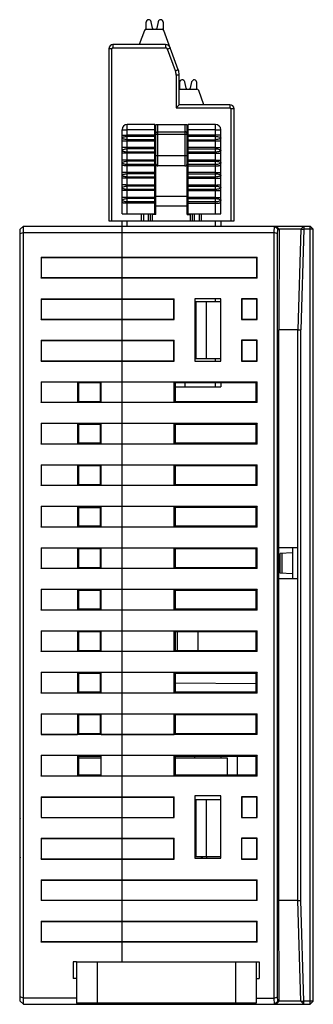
# Model space of a CAD drawing. Extents: x 1653 to 2131, y -357 to 2652.
# Tile 5 of 34: x 1759 to 1787, y -60 to 35. Entities that reach past the tile are written whole.
import ezdxf

# ---------------------------------------------------------------- set-up
doc = ezdxf.new("R2010")
doc.units = 0
doc.header["$LTSCALE"] = 30.734
doc.header["$MEASUREMENT"] = 0
doc.layers.get('0').update_dxf_attribs({"linetype": 'CONTINUOUS'})
doc.layers.add('7_ALL_FEATURES', color=7, linetype='CONTINUOUS')

msp = doc.modelspace()

# ---------------------------------------------------------------- linework, layer by layer
at = {"color": 7, "linetype": 'Continuous'}
for p, q in [((1764.353, -56.106), (1781.653, -56.106)), ((1764.353, -56.106), (1764.353, -60.106)), ((1766.353, -56.106), (1766.353, -60.106)), ((1779.653, -56.106), (1779.653, -60.106)), ((1781.653, -56.106), (1781.653, -60.106)), ((1781.653, -60.106), (1764.353, -60.106))]:
    msp.add_line(p, q, dxfattribs=at)
at = {"layer": '7_ALL_FEATURES', "color": 7, "linetype": 'Continuous'}
for p, q in [((1771.063, 33.794), (1771.063, 34.444)), ((1771.692, 33.886), (1771.557, 34.498)), ((1772.218, 34.498), (1772.083, 33.886)), ((1772.713, 34.442), (1772.713, 33.752)), ((1770.896, 33.663), (1770.398, 32.294)), ((1771.084, 33.794), (1772.596, 33.794)), ((1774.162, 29.876), (1772.784, 33.663)), ((1767.878, 32.294), (1767.878, 31.994)), ((1772.932, 32.294), (1767.878, 32.294)), ((1772.932, 32.294), (1772.932, 31.994)), ((1767.478, 31.894), (1767.478, 15.294)), ((1767.778, 31.894), (1767.478, 31.894)), ((1767.778, 15.294), (1767.778, 31.894)), ((1767.878, 31.994), (1772.932, 31.994)), ((1773.402, 31.965), (1773.12, 31.863)), ((1773.88, 29.773), (1773.12, 31.863)), ((1774.162, 29.876), (1773.88, 29.773)), ((1773.953, 29.363), (1773.953, 26.194)), ((1774.253, 29.363), (1773.953, 29.363)), ((1774.253, 26.494), (1774.253, 29.363)), ((1774.293, 28.644), (1774.293, 27.994)), ((1774.922, 28.086), (1774.787, 28.698)), ((1775.448, 28.698), (1775.313, 28.086)), ((1775.943, 27.994), (1775.943, 28.644)), ((1774.253, 27.994), (1775.942, 27.994)), ((1776.628, 26.494), (1776.129, 27.863)), ((1774.253, 26.494), (1773.953, 26.194)), ((1773.953, 26.194), (1779.128, 26.194)), ((1779.128, 26.494), (1774.253, 26.494)), ((1779.128, 26.494), (1779.128, 26.194)), ((1779.228, 26.094), (1779.228, 15.294)), ((1779.528, 26.094), (1779.228, 26.094)), ((1779.528, 15.294), (1779.528, 26.094)), ((1768.753, 15.994), (1768.753, 24.094)), ((1769.253, 15.994), (1769.253, 24.594)), ((1771.903, 24.594), (1769.253, 24.594)), ((1771.903, 24.086), (1769.253, 24.086)), ((1771.903, 15.994), (1771.903, 24.594)), ((1772.003, 15.909), (1772.003, 24.594)), ((1772.003, 24.594), (1775.003, 24.594)), ((1772.203, 20.594), (1772.203, 24.594)), ((1772.203, 23.884), (1774.803, 23.884)), ((1774.803, 24.594), (1774.803, 20.594)), ((1775.003, 15.909), (1775.003, 24.594)), ((1775.103, 15.994), (1775.103, 24.594)), ((1777.753, 24.594), (1775.103, 24.594)), ((1777.753, 24.086), (1775.103, 24.086)), ((1777.753, 15.994), (1777.753, 24.594)), ((1778.253, 15.994), (1778.253, 24.094)), ((1771.903, 23.561), (1769.253, 23.561)), ((1769.253, 23.453), (1771.903, 23.453)), ((1771.903, 23.13), (1769.253, 23.13)), ((1769.253, 23.023), (1771.903, 23.023)), ((1772.003, 23.65), (1775.003, 23.65)), ((1777.753, 23.561), (1775.103, 23.561)), ((1775.103, 23.453), (1777.753, 23.453)), ((1775.103, 23.13), (1777.753, 23.13)), ((1775.103, 23.023), (1777.753, 23.023)), ((1771.903, 22.361), (1769.253, 22.361)), ((1771.903, 22.253), (1769.253, 22.253)), ((1771.903, 21.93), (1769.253, 21.93)), ((1777.753, 22.361), (1775.103, 22.361)), ((1775.103, 22.253), (1777.753, 22.253)), ((1777.753, 21.93), (1775.103, 21.93)), ((1771.903, 21.823), (1769.253, 21.823)), ((1771.903, 21.161), (1769.253, 21.161)), ((1771.903, 21.053), (1769.253, 21.053)), ((1772.003, 21.594), (1775.003, 21.594)), ((1775.103, 21.823), (1777.753, 21.823)), ((1777.753, 21.161), (1775.103, 21.161)), ((1775.103, 21.053), (1777.753, 21.053)), ((1771.903, 20.73), (1769.253, 20.73)), ((1771.903, 20.623), (1769.253, 20.623)), ((1771.903, 19.961), (1769.253, 19.961)), ((1772.003, 20.594), (1771.903, 20.594)), ((1771.903, 20.394), (1772.003, 20.394)), ((1774.803, 20.594), (1772.203, 20.594)), ((1775.103, 20.594), (1775.003, 20.594)), ((1775.003, 20.394), (1775.103, 20.394)), ((1777.753, 20.73), (1775.103, 20.73)), ((1775.103, 20.623), (1777.753, 20.623)), ((1777.753, 19.961), (1775.103, 19.961)), ((1771.903, 19.853), (1769.253, 19.853)), ((1771.903, 19.53), (1769.253, 19.53)), ((1771.903, 19.423), (1769.253, 19.423)), ((1775.103, 19.853), (1777.753, 19.853)), ((1777.753, 19.53), (1775.103, 19.53)), ((1775.103, 19.423), (1777.753, 19.423)), ((1771.903, 18.761), (1769.253, 18.761)), ((1771.903, 18.653), (1769.253, 18.653)), ((1771.903, 18.33), (1769.253, 18.33)), ((1771.903, 18.223), (1769.253, 18.223)), ((1777.753, 18.761), (1775.103, 18.761)), ((1775.103, 18.653), (1777.753, 18.653)), ((1777.753, 18.33), (1775.103, 18.33)), ((1775.103, 18.223), (1777.753, 18.223)), ((1771.903, 17.561), (1769.253, 17.561)), ((1771.903, 17.453), (1769.253, 17.453)), ((1771.903, 17.13), (1769.253, 17.13)), ((1775.003, 17.646), (1772.003, 17.646)), ((1777.753, 17.561), (1775.103, 17.561)), ((1775.103, 17.453), (1777.753, 17.453)), ((1777.753, 17.13), (1775.103, 17.13)), ((1771.903, 17.023), (1769.253, 17.023)), ((1772.003, 16.75), (1775.003, 16.75)), ((1775.103, 17.023), (1777.753, 17.023)), ((1767.478, 15.294), (1779.528, 15.294)), ((1768.753, 15.994), (1771.903, 15.994)), ((1768.753, -56.106), (1768.753, 15.294)), ((1769.253, 14.794), (1769.253, 15.294)), ((1770.603, 15.994), (1770.603, 15.294)), ((1770.803, 15.994), (1770.803, 15.294)), ((1771.303, 15.294), (1771.303, 15.994)), ((1771.502, 15.294), (1771.496, 15.994)), ((1771.678, 15.294), (1771.678, 15.994)), ((1772.003, 15.909), (1771.678, 15.909)), ((1775.003, 15.909), (1775.328, 15.909)), ((1775.103, 15.994), (1778.253, 15.994)), ((1775.328, 15.294), (1775.328, 15.994)), ((1775.509, 15.994), (1775.503, 15.294)), ((1775.703, 15.994), (1775.703, 15.294)), ((1776.203, 15.294), (1776.203, 15.994)), ((1776.403, 15.294), (1776.403, 15.994)), ((1777.753, 14.794), (1777.753, 15.294)), ((1778.253, 15.294), (1778.253, 14.794)), ((1759.253, 14.794), (1758.953, 14.494)), ((1758.953, -59.906), (1758.953, 14.494)), ((1759.253, -60.206), (1759.253, 14.794)), ((1759.253, 14.794), (1786.853, 14.794)), ((1783.402, 14.194), (1783.424, 14.794)), ((1783.729, 14.494), (1783.424, 14.794)), ((1783.863, 14.494), (1783.574, 14.794)), ((1783.713, 14.07), (1783.729, 14.494)), ((1783.729, 14.494), (1783.863, 14.494)), ((1783.863, 14.494), (1783.853, 4.794)), ((1785.944, 14.494), (1783.863, 14.494)), ((1785.944, 14.494), (1785.653, 4.794)), ((1785.944, 14.494), (1786.253, 14.794)), ((1785.944, 14.494), (1786.244, 14.494)), ((1786.244, 14.494), (1785.953, 4.79)), ((1786.252, 14.794), (1786.244, 14.494)), ((1787.153, 14.494), (1786.244, 14.494)), ((1786.853, -60.206), (1786.853, 14.794)), ((1786.853, 14.794), (1787.153, 14.494)), ((1787.153, -59.906), (1787.153, 14.494)), ((1759.253, 14.194), (1758.953, 14.07)), ((1759.253, 14.194), (1783.402, 14.194)), ((1783.403, -59.606), (1783.403, 14.194)), ((1783.713, 14.07), (1783.403, 14.194)), ((1783.713, -59.481), (1783.713, 14.07)), ((1760.953, 11.794), (1760.953, 9.794)), ((1760.953, 11.794), (1760.973, 11.773)), ((1760.953, 11.794), (1781.753, 11.794)), ((1760.973, 11.773), (1760.973, 9.815)), ((1760.973, 11.773), (1781.732, 11.773)), ((1781.753, 11.794), (1781.732, 11.773)), ((1781.732, 9.815), (1781.732, 11.773)), ((1781.753, 9.794), (1781.753, 11.794)), ((1760.953, 9.794), (1760.973, 9.815)), ((1781.753, 9.794), (1760.953, 9.794)), ((1781.732, 9.815), (1760.973, 9.815)), ((1781.753, 9.794), (1781.732, 9.815)), ((1760.953, 7.794), (1760.953, 5.794)), ((1760.953, 7.794), (1760.973, 7.773)), ((1760.953, 7.794), (1773.753, 7.794)), ((1760.973, 7.773), (1760.973, 5.815)), ((1760.973, 7.773), (1773.732, 7.773)), ((1773.753, 7.794), (1773.732, 7.773)), ((1773.732, 5.815), (1773.732, 7.773)), ((1773.753, 5.794), (1773.753, 7.794)), ((1775.753, 7.794), (1775.753, 1.794)), ((1778.253, 7.794), (1775.753, 7.794)), ((1777.753, 7.544), (1777.753, 7.794)), ((1778.253, 1.794), (1778.253, 7.794)), ((1780.253, 7.794), (1780.253, 5.794)), ((1780.253, 7.794), (1780.273, 7.773)), ((1781.753, 7.794), (1780.253, 7.794)), ((1780.273, 7.773), (1780.273, 5.815)), ((1781.732, 7.773), (1780.273, 7.773)), ((1781.753, 7.794), (1781.732, 7.773)), ((1781.732, 5.815), (1781.732, 7.773)), ((1781.753, 5.794), (1781.753, 7.794)), ((1775.753, 7.544), (1778.253, 7.544)), ((1775.853, 7.544), (1775.853, 2.044)), ((1776.853, 7.544), (1776.853, 2.044)), ((1760.953, 5.794), (1760.973, 5.815)), ((1760.953, 5.794), (1773.753, 5.794)), ((1760.973, 5.815), (1773.732, 5.815)), ((1773.753, 5.794), (1773.732, 5.815)), ((1780.253, 5.794), (1780.273, 5.815)), ((1780.253, 5.794), (1781.753, 5.794)), ((1780.273, 5.815), (1781.732, 5.815)), ((1781.753, 5.794), (1781.732, 5.815)), ((1783.853, -50.206), (1783.853, 4.794)), ((1785.653, 4.794), (1783.853, 4.794)), ((1785.653, -50.206), (1785.653, 4.794)), ((1785.653, 4.794), (1785.953, 4.79)), ((1785.953, -50.201), (1785.953, 4.79)), ((1760.953, 3.794), (1760.953, 1.794)), ((1760.953, 3.794), (1760.973, 3.773)), ((1760.953, 3.794), (1773.753, 3.794)), ((1760.973, 3.773), (1760.973, 1.815)), ((1760.973, 3.773), (1773.732, 3.773)), ((1773.753, 3.794), (1773.732, 3.773)), ((1773.732, 1.815), (1773.732, 3.773)), ((1773.753, 1.794), (1773.753, 3.794)), ((1780.253, 3.794), (1780.253, 1.794)), ((1781.753, 3.794), (1780.253, 3.794)), ((1780.253, 3.794), (1780.273, 3.773)), ((1780.273, 3.773), (1780.273, 1.815)), ((1781.732, 3.773), (1780.273, 3.773)), ((1781.753, 3.794), (1781.732, 3.773)), ((1781.732, 1.815), (1781.732, 3.773)), ((1781.753, 1.794), (1781.753, 3.794)), ((1775.753, 2.044), (1778.253, 2.044)), ((1777.753, 1.794), (1777.753, 2.044)), ((1760.953, 1.794), (1760.973, 1.815)), ((1760.953, 1.794), (1773.753, 1.794)), ((1760.973, 1.815), (1773.732, 1.815)), ((1773.753, 1.794), (1773.732, 1.815)), ((1775.753, 1.794), (1778.253, 1.794)), ((1780.253, 1.794), (1780.273, 1.815)), ((1780.253, 1.794), (1781.753, 1.794)), ((1780.273, 1.815), (1781.732, 1.815)), ((1781.753, 1.794), (1781.732, 1.815)), ((1760.953, -0.206), (1760.953, -2.206)), ((1760.953, -0.206), (1760.973, -0.227)), ((1760.953, -0.206), (1781.753, -0.206)), ((1760.973, -0.227), (1760.973, -2.185)), ((1764.473, -0.227), (1760.973, -0.227)), ((1764.473, -0.227), (1764.473, -2.185)), ((1764.473, -0.227), (1764.565, -0.318)), ((1766.753, -0.314), (1764.565, -0.318)), ((1764.565, -0.318), (1764.565, -2.093)), ((1766.644, -0.314), (1766.644, -2.097)), ((1766.753, -2.185), (1766.753, -0.227)), ((1773.773, -0.227), (1766.753, -0.227)), ((1773.773, -2.185), (1773.773, -0.227)), ((1773.773, -0.227), (1773.86, -0.313)), ((1773.86, -0.313), (1773.86, -2.099)), ((1781.642, -0.316), (1773.86, -0.313)), ((1773.86, -0.706), (1778.253, -0.706)), ((1774.803, -0.313), (1774.803, -0.706)), ((1777.753, -0.706), (1777.753, -0.315)), ((1778.253, -0.315), (1778.253, -0.706)), ((1781.753, -0.206), (1781.642, -0.316)), ((1781.642, -2.095), (1781.642, -0.316)), ((1781.753, -2.206), (1781.753, -0.206)), ((1760.953, -2.206), (1760.973, -2.185)), ((1781.753, -2.206), (1760.953, -2.206)), ((1760.973, -2.185), (1764.473, -2.185)), ((1764.473, -2.185), (1764.565, -2.093)), ((1764.565, -2.093), (1766.753, -2.097)), ((1766.753, -2.185), (1773.773, -2.185)), ((1773.773, -2.185), (1773.86, -2.099)), ((1773.86, -2.099), (1781.642, -2.095)), ((1781.753, -2.206), (1781.642, -2.095)), ((1760.953, -4.206), (1760.953, -6.206)), ((1760.953, -4.206), (1760.973, -4.227)), ((1760.953, -4.206), (1781.753, -4.206)), ((1760.973, -4.227), (1760.973, -6.185)), ((1764.473, -4.227), (1760.973, -4.227)), ((1764.473, -4.227), (1764.473, -6.185)), ((1764.473, -4.227), (1764.565, -4.318)), ((1766.753, -4.314), (1764.565, -4.318)), ((1764.565, -4.318), (1764.565, -6.093)), ((1766.644, -4.314), (1766.644, -6.097)), ((1766.753, -6.185), (1766.753, -4.227)), ((1773.773, -4.227), (1766.753, -4.227)), ((1773.773, -6.185), (1773.773, -4.227)), ((1773.773, -4.227), (1773.86, -4.313)), ((1773.86, -4.313), (1773.86, -6.099)), ((1781.642, -4.316), (1773.86, -4.313)), ((1781.753, -4.206), (1781.642, -4.316)), ((1781.642, -6.095), (1781.642, -4.316)), ((1781.753, -6.206), (1781.753, -4.206)), ((1760.953, -6.206), (1760.973, -6.185)), ((1781.753, -6.206), (1760.953, -6.206)), ((1760.973, -6.185), (1764.473, -6.185)), ((1764.473, -6.185), (1764.565, -6.093)), ((1764.565, -6.093), (1766.753, -6.097)), ((1766.753, -6.185), (1773.773, -6.185)), ((1773.773, -6.185), (1773.86, -6.099)), ((1773.86, -6.099), (1781.642, -6.095)), ((1781.753, -6.206), (1781.642, -6.095)), ((1760.953, -8.206), (1760.953, -10.206)), ((1760.953, -8.206), (1760.973, -8.227)), ((1760.953, -8.206), (1781.753, -8.206)), ((1760.973, -8.227), (1760.973, -10.185)), ((1764.473, -8.227), (1760.973, -8.227)), ((1764.473, -8.227), (1764.473, -10.185)), ((1764.473, -8.227), (1764.565, -8.318)), ((1766.753, -8.314), (1764.565, -8.318)), ((1764.565, -8.318), (1764.565, -10.093)), ((1766.644, -8.314), (1766.644, -10.097)), ((1766.753, -10.185), (1766.753, -8.227)), ((1773.773, -8.227), (1766.753, -8.227)), ((1773.773, -10.185), (1773.773, -8.227)), ((1773.773, -8.227), (1773.86, -8.313)), ((1773.86, -8.313), (1773.86, -10.099)), ((1781.642, -8.316), (1773.86, -8.313)), ((1781.753, -8.206), (1781.642, -8.316)), ((1781.642, -10.095), (1781.642, -8.316)), ((1781.753, -10.206), (1781.753, -8.206)), ((1760.953, -10.206), (1760.973, -10.185)), ((1781.753, -10.206), (1760.953, -10.206)), ((1760.973, -10.185), (1764.473, -10.185)), ((1764.473, -10.185), (1764.565, -10.093)), ((1764.565, -10.093), (1766.753, -10.097)), ((1766.753, -10.185), (1773.773, -10.185)), ((1773.773, -10.185), (1773.86, -10.099)), ((1773.86, -10.099), (1781.642, -10.095)), ((1781.753, -10.206), (1781.642, -10.095)), ((1760.953, -12.206), (1760.953, -14.206)), ((1760.953, -12.206), (1781.753, -12.206)), ((1760.973, -12.206), (1760.973, -14.185)), ((1764.473, -12.206), (1764.473, -14.185)), ((1764.565, -12.206), (1764.565, -14.093)), ((1764.565, -12.318), (1766.644, -12.314)), ((1766.644, -12.314), (1766.644, -14.097)), ((1766.753, -14.185), (1766.753, -12.206)), ((1773.773, -12.227), (1768.753, -12.227)), ((1773.773, -14.185), (1773.773, -12.227)), ((1773.773, -12.227), (1773.86, -12.313)), ((1773.86, -12.313), (1773.86, -14.099)), ((1781.642, -12.316), (1773.86, -12.313)), ((1781.753, -12.206), (1781.642, -12.316)), ((1781.642, -14.095), (1781.642, -12.316)), ((1781.753, -14.206), (1781.753, -12.206)), ((1760.953, -14.206), (1760.973, -14.185)), ((1781.753, -14.206), (1760.953, -14.206)), ((1760.973, -14.185), (1764.473, -14.185)), ((1764.473, -14.185), (1764.565, -14.093)), ((1764.565, -14.093), (1766.753, -14.097)), ((1766.753, -14.185), (1773.773, -14.185)), ((1773.773, -14.185), (1773.86, -14.099)), ((1773.86, -14.099), (1781.642, -14.095)), ((1781.753, -14.206), (1781.642, -14.095)), ((1760.953, -16.206), (1760.953, -18.206)), ((1760.953, -16.206), (1760.973, -16.227)), ((1760.953, -16.206), (1781.753, -16.206)), ((1760.973, -16.227), (1760.973, -18.185)), ((1764.473, -16.227), (1760.973, -16.227)), ((1764.473, -16.227), (1764.473, -18.185)), ((1764.473, -16.227), (1764.565, -16.318)), ((1766.753, -16.314), (1764.565, -16.318)), ((1764.565, -16.318), (1764.565, -18.093)), ((1766.644, -16.314), (1766.644, -18.097)), ((1766.753, -18.185), (1766.753, -16.227)), ((1773.773, -16.227), (1766.753, -16.227)), ((1773.773, -16.227), (1773.86, -16.313)), ((1773.773, -18.185), (1773.773, -16.227)), ((1781.642, -16.316), (1773.86, -16.313)), ((1773.86, -16.313), (1773.86, -18.099)), ((1781.753, -16.206), (1781.642, -16.316)), ((1781.642, -18.095), (1781.642, -16.316)), ((1781.753, -18.206), (1781.753, -16.206)), ((1785.653, -16.206), (1783.853, -16.206)), ((1785.153, -16.706), (1783.953, -16.769)), ((1783.953, -18.643), (1783.953, -16.769)), ((1784.153, -18.653), (1784.153, -16.758)), ((1785.153, -16.206), (1785.153, -19.206)), ((1760.953, -18.206), (1760.973, -18.185)), ((1781.753, -18.206), (1760.953, -18.206)), ((1760.973, -18.185), (1764.473, -18.185)), ((1764.473, -18.185), (1764.565, -18.093)), ((1764.565, -18.093), (1766.753, -18.097)), ((1766.753, -18.185), (1773.773, -18.185)), ((1773.773, -18.185), (1773.86, -18.099)), ((1773.86, -18.099), (1781.642, -18.095)), ((1781.753, -18.206), (1781.642, -18.095)), ((1785.153, -18.706), (1783.953, -18.643)), ((1785.653, -19.206), (1783.853, -19.206)), ((1760.953, -20.206), (1760.973, -20.227)), ((1760.953, -20.206), (1760.953, -22.206)), ((1760.953, -20.206), (1781.753, -20.206)), ((1760.973, -20.227), (1760.973, -22.185)), ((1764.473, -20.227), (1760.973, -20.227)), ((1764.473, -20.227), (1764.565, -20.318)), ((1764.473, -20.227), (1764.473, -22.185)), ((1766.753, -20.314), (1764.565, -20.318)), ((1764.565, -20.318), (1764.565, -22.093)), ((1766.644, -20.314), (1766.644, -22.097)), ((1766.753, -22.185), (1766.753, -20.227)), ((1773.773, -20.227), (1766.753, -20.227)), ((1773.773, -20.227), (1773.86, -20.313)), ((1773.773, -22.185), (1773.773, -20.227)), ((1781.642, -20.316), (1773.86, -20.313)), ((1773.86, -20.313), (1773.86, -22.099)), ((1781.753, -20.206), (1781.642, -20.316)), ((1781.642, -22.095), (1781.642, -20.316)), ((1781.753, -22.206), (1781.753, -20.206)), ((1760.953, -22.206), (1760.973, -22.185)), ((1781.753, -22.206), (1760.953, -22.206)), ((1760.973, -22.185), (1764.473, -22.185)), ((1764.473, -22.185), (1764.565, -22.093)), ((1764.565, -22.093), (1766.753, -22.097)), ((1766.753, -22.185), (1773.773, -22.185)), ((1773.773, -22.185), (1773.86, -22.099)), ((1773.86, -22.099), (1781.642, -22.095)), ((1781.753, -22.206), (1781.642, -22.095)), ((1760.953, -24.206), (1760.973, -24.227)), ((1760.953, -24.206), (1760.953, -26.206)), ((1760.953, -24.206), (1781.753, -24.206)), ((1760.973, -24.227), (1760.973, -26.185)), ((1764.473, -24.227), (1760.973, -24.227)), ((1764.473, -24.227), (1764.565, -24.318)), ((1764.473, -24.227), (1764.473, -26.185)), ((1766.753, -24.314), (1764.565, -24.318)), ((1764.565, -24.318), (1764.565, -26.093)), ((1766.644, -24.314), (1766.644, -26.097)), ((1773.773, -24.227), (1766.753, -24.227)), ((1766.753, -26.185), (1766.753, -24.227)), ((1773.773, -24.227), (1773.86, -24.313)), ((1773.773, -26.185), (1773.773, -24.227)), ((1781.642, -24.316), (1773.86, -24.313)), ((1773.86, -24.313), (1773.86, -26.099)), ((1774.053, -24.313), (1774.053, -26.098)), ((1776.053, -24.314), (1776.053, -26.098)), ((1781.753, -24.206), (1781.642, -24.316)), ((1781.642, -26.095), (1781.642, -24.316)), ((1781.753, -26.206), (1781.753, -24.206)), ((1760.953, -26.206), (1760.973, -26.185)), ((1781.753, -26.206), (1760.953, -26.206)), ((1760.973, -26.185), (1764.473, -26.185)), ((1764.473, -26.185), (1764.565, -26.093)), ((1764.565, -26.093), (1766.753, -26.097)), ((1766.753, -26.185), (1773.773, -26.185)), ((1773.773, -26.185), (1773.86, -26.099)), ((1773.86, -26.099), (1781.642, -26.095)), ((1781.753, -26.206), (1781.642, -26.095)), ((1760.953, -28.206), (1760.973, -28.227)), ((1760.953, -28.206), (1781.753, -28.206)), ((1760.953, -28.206), (1760.953, -30.206)), ((1764.473, -28.227), (1760.973, -28.227)), ((1760.973, -28.227), (1760.973, -30.185)), ((1764.473, -28.227), (1764.565, -28.318)), ((1764.473, -28.227), (1764.473, -30.185)), ((1766.753, -28.314), (1764.565, -28.318)), ((1764.565, -28.318), (1764.565, -30.093)), ((1766.644, -28.314), (1766.644, -30.097)), ((1773.773, -28.227), (1766.753, -28.227)), ((1766.753, -30.185), (1766.753, -28.227)), ((1773.773, -28.227), (1773.86, -28.313)), ((1773.773, -30.185), (1773.773, -28.227)), ((1781.642, -28.316), (1773.86, -28.313)), ((1773.86, -28.313), (1773.86, -30.099)), ((1781.753, -28.206), (1781.642, -28.316)), ((1781.642, -30.095), (1781.642, -28.316)), ((1781.753, -30.206), (1781.753, -28.206)), ((1773.86, -29.23), (1781.642, -29.298)), ((1760.953, -30.206), (1760.973, -30.185)), ((1781.753, -30.206), (1760.953, -30.206)), ((1760.973, -30.185), (1764.473, -30.185)), ((1764.473, -30.185), (1764.565, -30.093)), ((1764.565, -30.093), (1766.753, -30.097)), ((1766.753, -30.185), (1773.773, -30.185)), ((1773.773, -30.185), (1773.86, -30.099)), ((1773.86, -30.099), (1781.642, -30.095)), ((1781.753, -30.206), (1781.642, -30.095)), ((1760.953, -32.206), (1781.753, -32.206)), ((1760.953, -32.206), (1760.973, -32.227)), ((1760.953, -32.206), (1760.953, -34.206)), ((1764.473, -32.227), (1760.973, -32.227)), ((1760.973, -32.227), (1760.973, -34.185)), ((1764.473, -32.227), (1764.565, -32.318)), ((1764.473, -32.227), (1764.473, -34.185)), ((1773.773, -32.227), (1766.753, -32.227)), ((1766.753, -34.185), (1766.753, -32.227)), ((1773.773, -32.227), (1773.86, -32.313)), ((1773.773, -34.185), (1773.773, -32.227)), ((1781.753, -32.206), (1781.642, -32.316)), ((1781.753, -34.206), (1781.753, -32.206)), ((1766.753, -32.314), (1764.565, -32.318)), ((1764.565, -32.318), (1764.565, -34.093)), ((1766.644, -32.314), (1766.644, -34.097)), ((1781.642, -32.316), (1773.86, -32.313)), ((1773.86, -32.313), (1773.86, -34.099)), ((1781.642, -34.095), (1781.642, -32.316)), ((1764.473, -34.185), (1764.565, -34.093)), ((1764.565, -34.093), (1766.753, -34.097)), ((1773.773, -34.185), (1773.86, -34.099)), ((1773.86, -34.099), (1781.642, -34.095)), ((1781.753, -34.206), (1781.642, -34.095)), ((1760.953, -34.206), (1760.973, -34.185)), ((1781.753, -34.206), (1760.953, -34.206)), ((1760.973, -34.185), (1764.473, -34.185)), ((1766.753, -34.185), (1773.773, -34.185)), ((1760.953, -36.206), (1781.753, -36.206)), ((1760.953, -36.206), (1760.973, -36.227)), ((1760.953, -36.206), (1760.953, -38.206)), ((1764.473, -36.227), (1760.973, -36.227)), ((1760.973, -36.227), (1760.973, -38.185)), ((1764.473, -36.227), (1764.565, -36.318)), ((1764.473, -36.227), (1764.473, -38.185)), ((1766.753, -36.314), (1764.565, -36.318)), ((1764.565, -36.318), (1764.565, -38.093)), ((1764.565, -36.456), (1766.753, -36.456)), ((1773.773, -36.227), (1766.753, -36.227)), ((1766.753, -38.185), (1766.753, -36.227)), ((1773.773, -36.227), (1773.86, -36.313)), ((1773.773, -38.185), (1773.773, -36.227)), ((1781.642, -36.316), (1773.86, -36.313)), ((1773.86, -36.313), (1773.86, -38.099)), ((1773.86, -36.456), (1778.853, -36.456)), ((1775.753, -36.456), (1775.753, -36.314)), ((1778.253, -36.315), (1778.253, -36.456)), ((1778.853, -36.456), (1778.853, -38.096)), ((1779.853, -38.096), (1779.853, -36.316)), ((1781.753, -36.206), (1781.642, -36.316)), ((1781.642, -38.095), (1781.642, -36.316)), ((1781.753, -38.206), (1781.753, -36.206)), ((1760.953, -38.206), (1760.973, -38.185)), ((1781.753, -38.206), (1760.953, -38.206)), ((1760.973, -38.185), (1764.473, -38.185)), ((1764.473, -38.185), (1764.565, -38.093)), ((1764.565, -38.093), (1766.753, -38.097)), ((1766.753, -38.185), (1773.773, -38.185)), ((1773.773, -38.185), (1773.86, -38.099)), ((1773.86, -38.099), (1781.642, -38.095)), ((1781.753, -38.206), (1781.642, -38.095)), ((1760.953, -40.206), (1773.753, -40.206)), ((1760.953, -40.206), (1760.973, -40.227)), ((1760.953, -40.206), (1760.953, -42.206)), ((1760.973, -40.227), (1773.732, -40.227)), ((1760.973, -40.227), (1760.973, -42.185)), ((1773.753, -40.206), (1773.732, -40.227)), ((1773.732, -42.185), (1773.732, -40.227)), ((1773.753, -42.206), (1773.753, -40.206)), ((1778.253, -40.106), (1775.753, -40.106)), ((1775.753, -40.106), (1775.753, -46.106)), ((1775.753, -40.456), (1778.253, -40.456)), ((1775.853, -40.456), (1775.853, -45.956)), ((1776.853, -40.456), (1776.853, -45.956)), ((1778.253, -46.106), (1778.253, -40.106)), ((1781.753, -40.206), (1780.253, -40.206)), ((1780.253, -40.206), (1780.273, -40.227)), ((1780.253, -40.206), (1780.253, -42.206)), ((1781.732, -40.227), (1780.273, -40.227)), ((1780.273, -40.227), (1780.273, -42.185)), ((1781.753, -40.206), (1781.732, -40.227)), ((1781.732, -42.185), (1781.732, -40.227)), ((1781.753, -42.206), (1781.753, -40.206)), ((1758.953, -42.566), (1758.903, -42.566)), ((1758.903, -42.566), (1758.903, -45.806)), ((1760.953, -42.206), (1760.973, -42.185)), ((1760.953, -42.206), (1773.753, -42.206)), ((1760.973, -42.185), (1773.732, -42.185)), ((1773.753, -42.206), (1773.732, -42.185)), ((1780.253, -42.206), (1780.273, -42.185)), ((1780.253, -42.206), (1781.753, -42.206)), ((1780.273, -42.185), (1781.732, -42.185)), ((1781.753, -42.206), (1781.732, -42.185)), ((1760.953, -44.206), (1773.753, -44.206)), ((1760.953, -44.206), (1760.973, -44.227)), ((1760.953, -44.206), (1760.953, -46.206)), ((1760.973, -44.227), (1773.732, -44.227)), ((1760.973, -44.227), (1760.973, -46.185)), ((1773.753, -44.206), (1773.732, -44.227)), ((1773.732, -46.185), (1773.732, -44.227)), ((1773.753, -46.206), (1773.753, -44.206)), ((1781.753, -44.206), (1780.253, -44.206)), ((1780.253, -44.206), (1780.253, -46.206)), ((1781.732, -44.227), (1780.253, -44.227)), ((1781.753, -44.206), (1781.732, -44.227)), ((1781.732, -46.185), (1781.732, -44.227)), ((1781.753, -46.206), (1781.753, -44.206)), ((1758.953, -45.806), (1758.903, -45.806)), ((1760.953, -46.206), (1760.973, -46.185)), ((1760.953, -46.206), (1773.753, -46.206)), ((1760.973, -46.185), (1773.732, -46.185)), ((1773.753, -46.206), (1773.732, -46.185)), ((1775.753, -45.956), (1778.253, -45.956)), ((1775.753, -46.106), (1778.253, -46.106)), ((1776.353, -45.956), (1776.353, -46.106)), ((1776.503, -46.106), (1776.503, -45.956)), ((1780.253, -46.185), (1781.732, -46.185)), ((1780.253, -46.206), (1781.753, -46.206)), ((1781.753, -46.206), (1781.732, -46.185)), ((1760.953, -48.206), (1781.753, -48.206)), ((1760.953, -48.206), (1760.973, -48.227)), ((1760.953, -48.206), (1760.953, -50.206)), ((1760.973, -48.227), (1781.732, -48.227)), ((1760.973, -48.227), (1760.973, -50.185)), ((1781.753, -48.206), (1781.732, -48.227)), ((1781.732, -50.185), (1781.732, -48.227)), ((1781.753, -50.206), (1781.753, -48.206)), ((1760.953, -50.206), (1760.973, -50.185)), ((1781.753, -50.206), (1760.953, -50.206)), ((1781.732, -50.185), (1760.973, -50.185)), ((1781.753, -50.206), (1781.732, -50.185)), ((1785.653, -50.206), (1783.853, -50.206)), ((1783.863, -59.906), (1783.853, -50.206)), ((1785.653, -50.206), (1785.953, -50.201)), ((1785.944, -59.906), (1785.653, -50.206)), ((1786.244, -59.906), (1785.953, -50.201)), ((1760.953, -52.206), (1781.753, -52.206)), ((1760.953, -52.206), (1760.973, -52.227)), ((1760.953, -52.206), (1760.953, -54.206)), ((1760.973, -52.227), (1781.732, -52.227)), ((1760.973, -52.227), (1760.973, -54.185)), ((1781.753, -52.206), (1781.732, -52.227)), ((1781.732, -54.185), (1781.732, -52.227)), ((1781.753, -54.206), (1781.753, -52.206)), ((1760.953, -54.206), (1760.973, -54.185)), ((1781.753, -54.206), (1760.953, -54.206)), ((1781.732, -54.185), (1760.973, -54.185)), ((1781.753, -54.206), (1781.732, -54.185)), ((1764.353, -56.106), (1764.053, -56.106)), ((1764.053, -56.106), (1764.053, -57.706)), ((1781.653, -56.106), (1781.953, -56.106)), ((1781.953, -56.106), (1781.953, -57.706)), ((1764.353, -57.713), (1764.053, -57.706)), ((1781.653, -57.713), (1781.953, -57.706)), ((1759.253, -59.606), (1758.953, -59.481)), ((1764.353, -59.606), (1759.253, -59.606)), ((1781.653, -59.606), (1783.402, -59.606)), ((1783.402, -59.606), (1783.713, -59.481)), ((1783.424, -60.206), (1783.402, -59.606)), ((1783.729, -59.906), (1783.713, -59.481)), ((1759.253, -60.206), (1758.953, -59.906)), ((1759.253, -60.206), (1786.853, -60.206)), ((1766.153, -60.106), (1766.153, -60.206)), ((1766.292, -60.206), (1766.289, -60.108)), ((1779.516, -60.106), (1779.513, -60.206)), ((1779.853, -60.206), (1779.853, -60.106)), ((1783.729, -59.906), (1783.424, -60.206)), ((1783.863, -59.906), (1783.574, -60.206)), ((1783.729, -59.906), (1783.863, -59.906)), ((1785.944, -59.906), (1783.863, -59.906)), ((1785.944, -59.906), (1786.244, -59.906)), ((1785.944, -59.906), (1786.253, -60.206)), ((1787.153, -59.906), (1786.244, -59.906)), ((1786.252, -60.206), (1786.244, -59.906)), ((1786.853, -60.206), (1787.153, -59.906))]:
    msp.add_line(p, q, dxfattribs=at)
for centre, radius, start, end in [((1771.313, 34.444), 0.25, 12.5, 180), ((1772.463, 34.444), 0.25, 0, 167.5), ((1771.084, 33.594), 0.2, 90, 160), ((1771.888, 33.93), 0.2, 192.5, 223.52025), ((1771.888, 33.93), 0.2, 316.58784, 346.80421), ((1772.596, 33.594), 0.2, 20, 90), ((1767.878, 31.894), 0.4, 90, 180), ((1772.932, 31.794), 0.5, 20, 90), ((1767.878, 31.894), 0.1, 90, 180), ((1772.932, 31.794), 0.2, 20, 90), ((1772.753, 29.363), 1.2, 0, 20), ((1772.753, 29.363), 1.5, 0, 20), ((1774.543, 28.644), 0.25, 12.5, 180), ((1775.693, 28.644), 0.25, 0, 167.5), ((1775.118, 28.13), 0.2, 192.5, 223.52025), ((1775.118, 28.13), 0.2, 316.58784, 346.80421), ((1775.942, 27.794), 0.2, 20, 90), ((1779.128, 26.094), 0.4, 0, 90), ((1779.128, 26.094), 0.1, 0, 90), ((1769.253, 24.094), 0.5, 90, 180), ((1777.753, 24.094), 0.5, 0, 90), ((1772.203, 20.794), 0.2, 180.00004, 270), ((1774.803, 20.794), 0.2, 270, 359.99996), ((1759.703, -42.566), 0.8, 160.28205, 180), ((1759.703, -45.806), 0.8, 180, 199.71795), ((1778.353, -45.733), 1.5, 188.60638, 194.43413)]:
    msp.add_arc(centre, radius, start, end, dxfattribs=at)
for points, knots in [([(1768.753, 24.094), (1768.753, 24.093), (1768.757, 24.094), (1768.763, 24.092), (1768.776, 24.092), (1768.792, 24.091), (1768.813, 24.09), (1768.849, 24.089), (1768.904, 24.088), (1768.978, 24.087), (1769.064, 24.086), (1769.156, 24.086), (1769.22, 24.086), (1769.253, 24.086)], [0, 0, 0, 0, 0.005124, 0.019619, 0.043486, 0.076575, 0.118545, 0.168972, 0.293319, 0.444737, 0.617496, 0.80519, 1, 1, 1, 1]), ([(1772.003, 23.728), (1772.003, 23.749), (1772.014, 23.792), (1772.06, 23.844), (1772.126, 23.877), (1772.177, 23.884), (1772.203, 23.884)], [0, 0, 0, 0, 0.221055, 0.460066, 0.722383, 1, 1, 1, 1]), ([(1775.003, 23.728), (1775.003, 23.749), (1774.991, 23.792), (1774.945, 23.844), (1774.879, 23.877), (1774.828, 23.884), (1774.803, 23.884)], [0, 0, 0, 0, 0.221055, 0.460066, 0.722383, 1, 1, 1, 1]), ([(1777.753, 24.086), (1777.785, 24.086), (1777.849, 24.086), (1777.941, 24.086), (1778.027, 24.087), (1778.102, 24.088), (1778.156, 24.089), (1778.192, 24.09), (1778.213, 24.091), (1778.229, 24.092), (1778.242, 24.092), (1778.248, 24.094), (1778.253, 24.093), (1778.253, 24.094)], [0, 0, 0, 0, 0.19481, 0.382504, 0.555263, 0.706681, 0.831028, 0.881455, 0.923425, 0.956514, 0.980381, 0.994876, 1, 1, 1, 1]), ([(1768.753, 23.57), (1768.753, 23.569), (1768.757, 23.569), (1768.763, 23.568), (1768.776, 23.567), (1768.792, 23.566), (1768.813, 23.565), (1768.849, 23.564), (1768.904, 23.563), (1768.978, 23.562), (1769.064, 23.562), (1769.156, 23.561), (1769.22, 23.561), (1769.253, 23.561)], [0, 0, 0, 0, 0.005124, 0.019619, 0.043486, 0.076575, 0.118545, 0.168972, 0.293319, 0.444737, 0.617496, 0.80519, 1, 1, 1, 1]), ([(1768.753, 23.3), (1768.753, 23.308), (1768.764, 23.327), (1768.811, 23.363), (1768.913, 23.404), (1769.068, 23.443), (1769.188, 23.453), (1769.253, 23.453)], [0, 0, 0, 0, 0.044071, 0.11261, 0.332449, 0.642771, 1, 1, 1, 1]), ([(1769.253, 23.13), (1769.188, 23.13), (1769.067, 23.141), (1768.929, 23.178), (1768.84, 23.216), (1768.793, 23.243), (1768.763, 23.269), (1768.753, 23.291), (1768.753, 23.3)], [0, 0, 0, 0, 0.351752, 0.658202, 0.781183, 0.878806, 0.950328, 1, 1, 1, 1]), ([(1768.753, 23.032), (1768.753, 23.031), (1768.757, 23.031), (1768.763, 23.03), (1768.776, 23.029), (1768.792, 23.028), (1768.813, 23.028), (1768.849, 23.027), (1768.904, 23.026), (1768.978, 23.024), (1769.064, 23.024), (1769.156, 23.023), (1769.22, 23.023), (1769.253, 23.023)], [0, 0, 0, 0, 0.005124, 0.019619, 0.043486, 0.076575, 0.118545, 0.168972, 0.293319, 0.444737, 0.617496, 0.80519, 1, 1, 1, 1]), ([(1778.253, 23.57), (1778.253, 23.569), (1778.248, 23.569), (1778.242, 23.568), (1778.229, 23.567), (1778.213, 23.566), (1778.192, 23.565), (1778.156, 23.564), (1778.102, 23.563), (1778.027, 23.562), (1777.941, 23.562), (1777.849, 23.561), (1777.785, 23.561), (1777.753, 23.561)], [0, 0, 0, 0, 0.005124, 0.019619, 0.043486, 0.076575, 0.118545, 0.168972, 0.293319, 0.444737, 0.617496, 0.80519, 1, 1, 1, 1]), ([(1777.753, 23.453), (1777.817, 23.453), (1777.937, 23.442), (1778.092, 23.404), (1778.194, 23.363), (1778.242, 23.327), (1778.253, 23.308), (1778.253, 23.3)], [0, 0, 0, 0, 0.357355, 0.667192, 0.886529, 0.955233, 1, 1, 1, 1]), ([(1778.253, 23.3), (1778.253, 23.291), (1778.242, 23.27), (1778.212, 23.243), (1778.166, 23.216), (1778.077, 23.178), (1777.938, 23.141), (1777.817, 23.13), (1777.753, 23.13)], [0, 0, 0, 0, 0.04899, 0.120311, 0.218018, 0.341439, 0.648242, 1, 1, 1, 1]), ([(1777.753, 23.023), (1777.785, 23.023), (1777.849, 23.023), (1777.941, 23.024), (1778.027, 23.024), (1778.102, 23.026), (1778.156, 23.027), (1778.192, 23.028), (1778.213, 23.028), (1778.229, 23.029), (1778.242, 23.03), (1778.248, 23.031), (1778.253, 23.031), (1778.253, 23.032)], [0, 0, 0, 0, 0.19481, 0.382504, 0.555263, 0.706681, 0.831028, 0.881455, 0.923425, 0.956514, 0.980381, 0.994876, 1, 1, 1, 1]), ([(1769.253, 22.361), (1769.22, 22.361), (1769.156, 22.361), (1769.064, 22.362), (1768.978, 22.362), (1768.904, 22.363), (1768.849, 22.364), (1768.813, 22.365), (1768.792, 22.366), (1768.776, 22.367), (1768.763, 22.368), (1768.757, 22.369), (1768.753, 22.369), (1768.753, 22.37)], [0, 0, 0, 0, 0.19481, 0.382504, 0.555263, 0.706681, 0.831028, 0.881455, 0.923425, 0.956514, 0.980381, 0.994876, 1, 1, 1, 1]), ([(1768.753, 22.1), (1768.753, 22.108), (1768.764, 22.127), (1768.811, 22.163), (1768.913, 22.204), (1769.068, 22.243), (1769.188, 22.253), (1769.253, 22.253)], [0, 0, 0, 0, 0.044071, 0.11261, 0.332449, 0.642771, 1, 1, 1, 1]), ([(1769.253, 21.93), (1769.188, 21.93), (1769.067, 21.941), (1768.929, 21.978), (1768.84, 22.016), (1768.793, 22.043), (1768.763, 22.069), (1768.753, 22.091), (1768.753, 22.1)], [0, 0, 0, 0, 0.351752, 0.658202, 0.781183, 0.878806, 0.950328, 1, 1, 1, 1]), ([(1769.253, 21.823), (1769.22, 21.823), (1769.156, 21.823), (1769.064, 21.824), (1768.978, 21.824), (1768.904, 21.826), (1768.849, 21.827), (1768.813, 21.828), (1768.792, 21.828), (1768.776, 21.829), (1768.763, 21.83), (1768.757, 21.831), (1768.753, 21.831), (1768.753, 21.832)], [0, 0, 0, 0, 0.19481, 0.382504, 0.555263, 0.706681, 0.831028, 0.881455, 0.923425, 0.956514, 0.980381, 0.994876, 1, 1, 1, 1]), ([(1777.753, 22.361), (1777.785, 22.361), (1777.849, 22.361), (1777.941, 22.362), (1778.027, 22.362), (1778.102, 22.363), (1778.156, 22.364), (1778.192, 22.365), (1778.213, 22.366), (1778.229, 22.367), (1778.242, 22.368), (1778.248, 22.369), (1778.253, 22.369), (1778.253, 22.37)], [0, 0, 0, 0, 0.19481, 0.382504, 0.555263, 0.706681, 0.831028, 0.881455, 0.923425, 0.956514, 0.980381, 0.994876, 1, 1, 1, 1]), ([(1777.753, 22.253), (1777.817, 22.253), (1777.937, 22.242), (1778.092, 22.204), (1778.194, 22.163), (1778.242, 22.127), (1778.253, 22.108), (1778.253, 22.1)], [0, 0, 0, 0, 0.357355, 0.667192, 0.886529, 0.955233, 1, 1, 1, 1]), ([(1778.253, 22.1), (1778.253, 22.091), (1778.242, 22.07), (1778.212, 22.043), (1778.166, 22.016), (1778.077, 21.978), (1777.938, 21.941), (1777.817, 21.93), (1777.753, 21.93)], [0, 0, 0, 0, 0.04899, 0.120311, 0.218018, 0.341439, 0.648242, 1, 1, 1, 1]), ([(1777.753, 21.823), (1777.785, 21.823), (1777.849, 21.823), (1777.941, 21.824), (1778.027, 21.824), (1778.102, 21.826), (1778.156, 21.827), (1778.192, 21.828), (1778.213, 21.828), (1778.229, 21.829), (1778.242, 21.83), (1778.248, 21.831), (1778.253, 21.831), (1778.253, 21.832)], [0, 0, 0, 0, 0.19481, 0.382504, 0.555263, 0.706681, 0.831028, 0.881455, 0.923425, 0.956514, 0.980381, 0.994876, 1, 1, 1, 1]), ([(1769.253, 21.161), (1769.22, 21.161), (1769.156, 21.161), (1769.064, 21.162), (1768.978, 21.162), (1768.904, 21.163), (1768.849, 21.164), (1768.813, 21.165), (1768.792, 21.166), (1768.776, 21.167), (1768.763, 21.168), (1768.757, 21.169), (1768.753, 21.169), (1768.753, 21.17)], [0, 0, 0, 0, 0.19481, 0.382504, 0.555263, 0.706681, 0.831028, 0.881455, 0.923425, 0.956514, 0.980381, 0.994876, 1, 1, 1, 1]), ([(1768.753, 20.9), (1768.753, 20.908), (1768.764, 20.927), (1768.811, 20.963), (1768.913, 21.004), (1769.068, 21.043), (1769.188, 21.053), (1769.253, 21.053)], [0, 0, 0, 0, 0.044071, 0.11261, 0.332449, 0.642771, 1, 1, 1, 1]), ([(1769.253, 20.73), (1769.188, 20.73), (1769.067, 20.741), (1768.929, 20.778), (1768.84, 20.816), (1768.793, 20.843), (1768.763, 20.869), (1768.753, 20.891), (1768.753, 20.9)], [0, 0, 0, 0, 0.351752, 0.658202, 0.781183, 0.878806, 0.950328, 1, 1, 1, 1]), ([(1777.753, 21.161), (1777.785, 21.161), (1777.849, 21.161), (1777.941, 21.162), (1778.027, 21.162), (1778.102, 21.163), (1778.156, 21.164), (1778.192, 21.165), (1778.213, 21.166), (1778.229, 21.167), (1778.242, 21.168), (1778.248, 21.169), (1778.253, 21.169), (1778.253, 21.17)], [0, 0, 0, 0, 0.19481, 0.382504, 0.555263, 0.706681, 0.831028, 0.881455, 0.923425, 0.956514, 0.980381, 0.994876, 1, 1, 1, 1]), ([(1777.753, 21.053), (1777.817, 21.053), (1777.937, 21.042), (1778.092, 21.004), (1778.194, 20.963), (1778.242, 20.927), (1778.253, 20.908), (1778.253, 20.9)], [0, 0, 0, 0, 0.357355, 0.667192, 0.886529, 0.955233, 1, 1, 1, 1]), ([(1778.253, 20.9), (1778.253, 20.891), (1778.242, 20.87), (1778.212, 20.843), (1778.166, 20.816), (1778.077, 20.778), (1777.938, 20.741), (1777.817, 20.73), (1777.753, 20.73)], [0, 0, 0, 0, 0.04899, 0.120311, 0.218018, 0.341439, 0.648242, 1, 1, 1, 1]), ([(1769.253, 20.623), (1769.22, 20.623), (1769.156, 20.623), (1769.064, 20.624), (1768.978, 20.624), (1768.904, 20.626), (1768.849, 20.627), (1768.813, 20.628), (1768.792, 20.628), (1768.776, 20.629), (1768.763, 20.63), (1768.757, 20.631), (1768.753, 20.631), (1768.753, 20.632)], [0, 0, 0, 0, 0.19481, 0.382504, 0.555263, 0.706681, 0.831028, 0.881455, 0.923425, 0.956514, 0.980381, 0.994876, 1, 1, 1, 1]), ([(1769.253, 19.961), (1769.22, 19.961), (1769.156, 19.961), (1769.064, 19.962), (1768.978, 19.962), (1768.904, 19.963), (1768.849, 19.964), (1768.813, 19.965), (1768.792, 19.966), (1768.776, 19.967), (1768.763, 19.968), (1768.757, 19.969), (1768.753, 19.969), (1768.753, 19.97)], [0, 0, 0, 0, 0.19481, 0.382504, 0.555263, 0.706681, 0.831028, 0.881455, 0.923425, 0.956514, 0.980381, 0.994876, 1, 1, 1, 1]), ([(1777.753, 20.623), (1777.785, 20.623), (1777.849, 20.623), (1777.941, 20.624), (1778.027, 20.624), (1778.102, 20.626), (1778.156, 20.627), (1778.192, 20.628), (1778.213, 20.628), (1778.229, 20.629), (1778.242, 20.63), (1778.248, 20.631), (1778.253, 20.631), (1778.253, 20.632)], [0, 0, 0, 0, 0.19481, 0.382504, 0.555263, 0.706681, 0.831028, 0.881455, 0.923425, 0.956514, 0.980381, 0.994876, 1, 1, 1, 1]), ([(1777.753, 19.961), (1777.785, 19.961), (1777.849, 19.961), (1777.941, 19.962), (1778.027, 19.962), (1778.102, 19.963), (1778.156, 19.964), (1778.192, 19.965), (1778.213, 19.966), (1778.229, 19.967), (1778.242, 19.968), (1778.248, 19.969), (1778.253, 19.969), (1778.253, 19.97)], [0, 0, 0, 0, 0.19481, 0.382504, 0.555263, 0.706681, 0.831028, 0.881455, 0.923425, 0.956514, 0.980381, 0.994876, 1, 1, 1, 1]), ([(1768.753, 19.7), (1768.753, 19.708), (1768.764, 19.727), (1768.811, 19.763), (1768.913, 19.804), (1769.068, 19.843), (1769.188, 19.853), (1769.253, 19.853)], [0, 0, 0, 0, 0.044071, 0.11261, 0.332449, 0.642771, 1, 1, 1, 1]), ([(1769.253, 19.53), (1769.188, 19.53), (1769.067, 19.541), (1768.929, 19.578), (1768.84, 19.616), (1768.793, 19.643), (1768.763, 19.669), (1768.753, 19.691), (1768.753, 19.7)], [0, 0, 0, 0, 0.351752, 0.658202, 0.781183, 0.878806, 0.950328, 1, 1, 1, 1]), ([(1769.253, 19.423), (1769.22, 19.423), (1769.156, 19.423), (1769.064, 19.424), (1768.978, 19.424), (1768.904, 19.426), (1768.849, 19.427), (1768.813, 19.428), (1768.792, 19.428), (1768.776, 19.429), (1768.763, 19.43), (1768.757, 19.431), (1768.753, 19.431), (1768.753, 19.432)], [0, 0, 0, 0, 0.19481, 0.382504, 0.555263, 0.706681, 0.831028, 0.881455, 0.923425, 0.956514, 0.980381, 0.994876, 1, 1, 1, 1]), ([(1777.753, 19.853), (1777.817, 19.853), (1777.937, 19.842), (1778.092, 19.804), (1778.194, 19.763), (1778.242, 19.727), (1778.253, 19.708), (1778.253, 19.7)], [0, 0, 0, 0, 0.357355, 0.667192, 0.886529, 0.955233, 1, 1, 1, 1]), ([(1778.253, 19.7), (1778.253, 19.691), (1778.242, 19.67), (1778.212, 19.643), (1778.166, 19.616), (1778.077, 19.578), (1777.938, 19.541), (1777.817, 19.53), (1777.753, 19.53)], [0, 0, 0, 0, 0.04899, 0.120311, 0.218018, 0.341439, 0.648242, 1, 1, 1, 1]), ([(1777.753, 19.423), (1777.785, 19.423), (1777.849, 19.423), (1777.941, 19.424), (1778.027, 19.424), (1778.102, 19.426), (1778.156, 19.427), (1778.192, 19.428), (1778.213, 19.428), (1778.229, 19.429), (1778.242, 19.43), (1778.248, 19.431), (1778.253, 19.431), (1778.253, 19.432)], [0, 0, 0, 0, 0.19481, 0.382504, 0.555263, 0.706681, 0.831028, 0.881455, 0.923425, 0.956514, 0.980381, 0.994876, 1, 1, 1, 1]), ([(1769.253, 18.761), (1769.22, 18.761), (1769.156, 18.761), (1769.064, 18.762), (1768.978, 18.762), (1768.904, 18.763), (1768.849, 18.764), (1768.813, 18.765), (1768.792, 18.766), (1768.776, 18.767), (1768.763, 18.768), (1768.757, 18.769), (1768.753, 18.769), (1768.753, 18.77)], [0, 0, 0, 0, 0.19481, 0.382504, 0.555263, 0.706681, 0.831028, 0.881455, 0.923425, 0.956514, 0.980381, 0.994876, 1, 1, 1, 1]), ([(1768.753, 18.5), (1768.753, 18.508), (1768.764, 18.527), (1768.811, 18.563), (1768.913, 18.604), (1769.068, 18.643), (1769.188, 18.653), (1769.253, 18.653)], [0, 0, 0, 0, 0.044071, 0.11261, 0.332449, 0.642771, 1, 1, 1, 1]), ([(1769.253, 18.33), (1769.188, 18.33), (1769.067, 18.341), (1768.929, 18.378), (1768.84, 18.416), (1768.793, 18.443), (1768.763, 18.469), (1768.753, 18.491), (1768.753, 18.5)], [0, 0, 0, 0, 0.351752, 0.658202, 0.781183, 0.878806, 0.950328, 1, 1, 1, 1]), ([(1769.253, 18.223), (1769.22, 18.223), (1769.156, 18.223), (1769.064, 18.224), (1768.978, 18.224), (1768.904, 18.226), (1768.849, 18.227), (1768.813, 18.228), (1768.792, 18.228), (1768.776, 18.229), (1768.763, 18.23), (1768.757, 18.231), (1768.753, 18.231), (1768.753, 18.232)], [0, 0, 0, 0, 0.19481, 0.382504, 0.555263, 0.706681, 0.831028, 0.881455, 0.923425, 0.956514, 0.980381, 0.994876, 1, 1, 1, 1]), ([(1777.753, 18.761), (1777.785, 18.761), (1777.849, 18.761), (1777.941, 18.762), (1778.027, 18.762), (1778.102, 18.763), (1778.156, 18.764), (1778.192, 18.765), (1778.213, 18.766), (1778.229, 18.767), (1778.242, 18.768), (1778.248, 18.769), (1778.253, 18.769), (1778.253, 18.77)], [0, 0, 0, 0, 0.19481, 0.382504, 0.555263, 0.706681, 0.831028, 0.881455, 0.923425, 0.956514, 0.980381, 0.994876, 1, 1, 1, 1]), ([(1777.753, 18.653), (1777.817, 18.653), (1777.937, 18.642), (1778.092, 18.604), (1778.194, 18.563), (1778.242, 18.527), (1778.253, 18.508), (1778.253, 18.5)], [0, 0, 0, 0, 0.357355, 0.667192, 0.886529, 0.955233, 1, 1, 1, 1]), ([(1778.253, 18.5), (1778.253, 18.491), (1778.242, 18.47), (1778.212, 18.443), (1778.166, 18.416), (1778.077, 18.378), (1777.938, 18.341), (1777.817, 18.33), (1777.753, 18.33)], [0, 0, 0, 0, 0.04899, 0.120311, 0.218018, 0.341439, 0.648242, 1, 1, 1, 1]), ([(1777.753, 18.223), (1777.785, 18.223), (1777.849, 18.223), (1777.941, 18.224), (1778.027, 18.224), (1778.102, 18.226), (1778.156, 18.227), (1778.192, 18.228), (1778.213, 18.228), (1778.229, 18.229), (1778.242, 18.23), (1778.248, 18.231), (1778.253, 18.231), (1778.253, 18.232)], [0, 0, 0, 0, 0.19481, 0.382504, 0.555263, 0.706681, 0.831028, 0.881455, 0.923425, 0.956514, 0.980381, 0.994876, 1, 1, 1, 1]), ([(1769.253, 17.561), (1769.22, 17.561), (1769.156, 17.561), (1769.064, 17.562), (1768.978, 17.562), (1768.904, 17.563), (1768.849, 17.564), (1768.813, 17.565), (1768.792, 17.566), (1768.776, 17.567), (1768.763, 17.568), (1768.757, 17.569), (1768.753, 17.569), (1768.753, 17.57)], [0, 0, 0, 0, 0.19481, 0.382504, 0.555263, 0.706681, 0.831028, 0.881455, 0.923425, 0.956514, 0.980381, 0.994876, 1, 1, 1, 1]), ([(1768.753, 17.3), (1768.753, 17.308), (1768.764, 17.327), (1768.811, 17.363), (1768.913, 17.404), (1769.068, 17.443), (1769.188, 17.453), (1769.253, 17.453)], [0, 0, 0, 0, 0.044144, 0.112696, 0.332511, 0.642805, 1, 1, 1, 1]), ([(1769.253, 17.13), (1769.188, 17.13), (1769.067, 17.141), (1768.929, 17.178), (1768.84, 17.216), (1768.793, 17.243), (1768.763, 17.269), (1768.753, 17.291), (1768.753, 17.3)], [0, 0, 0, 0, 0.351774, 0.658239, 0.781218, 0.878829, 0.950338, 1, 1, 1, 1]), ([(1777.753, 17.561), (1777.785, 17.561), (1777.849, 17.561), (1777.941, 17.562), (1778.027, 17.562), (1778.102, 17.563), (1778.156, 17.564), (1778.192, 17.565), (1778.213, 17.566), (1778.229, 17.567), (1778.242, 17.568), (1778.248, 17.569), (1778.253, 17.569), (1778.253, 17.57)], [0, 0, 0, 0, 0.19481, 0.382504, 0.555263, 0.706681, 0.831028, 0.881455, 0.923425, 0.956514, 0.980381, 0.994876, 1, 1, 1, 1]), ([(1777.753, 17.453), (1777.817, 17.453), (1777.937, 17.442), (1778.092, 17.404), (1778.194, 17.363), (1778.242, 17.327), (1778.253, 17.308), (1778.253, 17.3)], [0, 0, 0, 0, 0.357339, 0.667165, 0.886511, 0.955225, 1, 1, 1, 1]), ([(1778.253, 17.3), (1778.253, 17.291), (1778.242, 17.27), (1778.212, 17.243), (1778.166, 17.216), (1778.077, 17.178), (1777.938, 17.141), (1777.817, 17.13), (1777.753, 17.13)], [0, 0, 0, 0, 0.04894, 0.120251, 0.217967, 0.341397, 0.648219, 1, 1, 1, 1]), ([(1769.253, 17.023), (1769.22, 17.023), (1769.156, 17.023), (1769.064, 17.024), (1768.978, 17.024), (1768.904, 17.026), (1768.849, 17.027), (1768.813, 17.028), (1768.792, 17.028), (1768.776, 17.029), (1768.763, 17.03), (1768.757, 17.031), (1768.753, 17.031), (1768.753, 17.032)], [0, 0, 0, 0, 0.19481, 0.382504, 0.555263, 0.706681, 0.831028, 0.881455, 0.923425, 0.956514, 0.980381, 0.994876, 1, 1, 1, 1]), ([(1777.753, 17.023), (1777.785, 17.023), (1777.849, 17.023), (1777.941, 17.024), (1778.027, 17.024), (1778.102, 17.026), (1778.156, 17.027), (1778.192, 17.028), (1778.213, 17.028), (1778.229, 17.029), (1778.242, 17.03), (1778.248, 17.031), (1778.253, 17.031), (1778.253, 17.032)], [0, 0, 0, 0, 0.19481, 0.382504, 0.555263, 0.706681, 0.831028, 0.881455, 0.923425, 0.956514, 0.980381, 0.994876, 1, 1, 1, 1])]:
    msp.add_open_spline(points, degree=3, knots=knots, dxfattribs=at)

doc.saveas('drawing.dxf')
